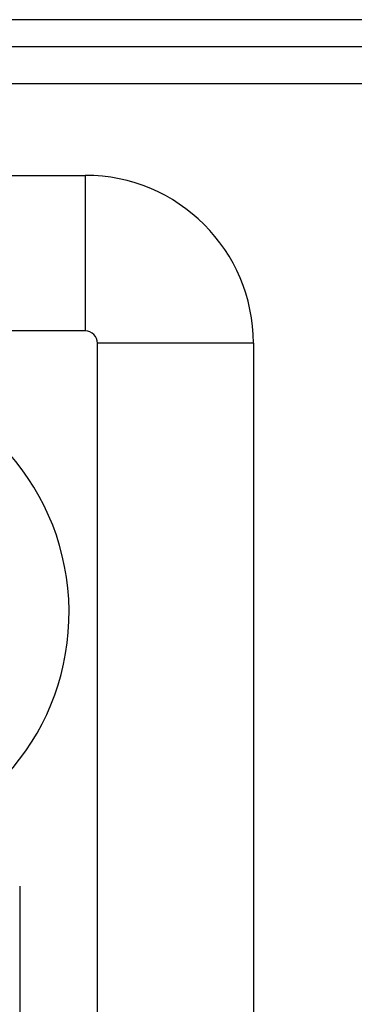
# Model space of a CAD drawing. Header units: inches. Extents: x 5 to 160, y 9 to 87.
# Tile 159 of 203: x 33.586 to 34.431, y 60.186 to 62.676. Entities that reach past the tile are written whole.
import ezdxf

# ---------------------------------------------------------------- set-up
doc = ezdxf.new("R2010")
doc.units = ezdxf.units.IN
doc.header["$MEASUREMENT"] = 0
doc.layers.add('Visible Edges(ANSI)', color=7, linetype='Continuous', lineweight=25)
doc.layers.add('Visible Tangent Edges(ANSI)', color=7, linetype='Continuous', lineweight=25)

msp = doc.modelspace()

# ---------------------------------------------------------------- linework, layer by layer
at = {"layer": 'Visible Edges(ANSI)'}
for p, q in [((34.4872, 62.6761), (4.8912, 62.6761)), ((4.8912, 62.6081), (34.4872, 62.6081)), ((20.0572, 62.2824), (33.7511, 62.2824)), ((33.7511, 61.8887), (20.0731, 61.8887)), ((33.7821, 58.8099), (33.7821, 61.8577)), ((34.1758, 61.8577), (34.1758, 58.8099)), ((33.5857, 60.4843), (33.5857, 59.1378))]:
    msp.add_line(p, q, dxfattribs=at)
for centre, radius, start, end in [((33.7511, 61.8577), 0.4247, 0, 90), ((33.7511, 61.8577), 0.031, 0, 90), ((33.0982, 61.1761), 0.6122, 201.3992, 165.0036)]:
    msp.add_arc(centre, radius, start, end, dxfattribs=at)
at = {"layer": 'Visible Tangent Edges(ANSI)'}
for p, q in [((4.8912, 62.5151), (34.4872, 62.5151)), ((33.7511, 62.2824), (33.7511, 61.8887)), ((34.1758, 61.8577), (33.7821, 61.8577))]:
    msp.add_line(p, q, dxfattribs=at)

doc.saveas('drawing.dxf')
